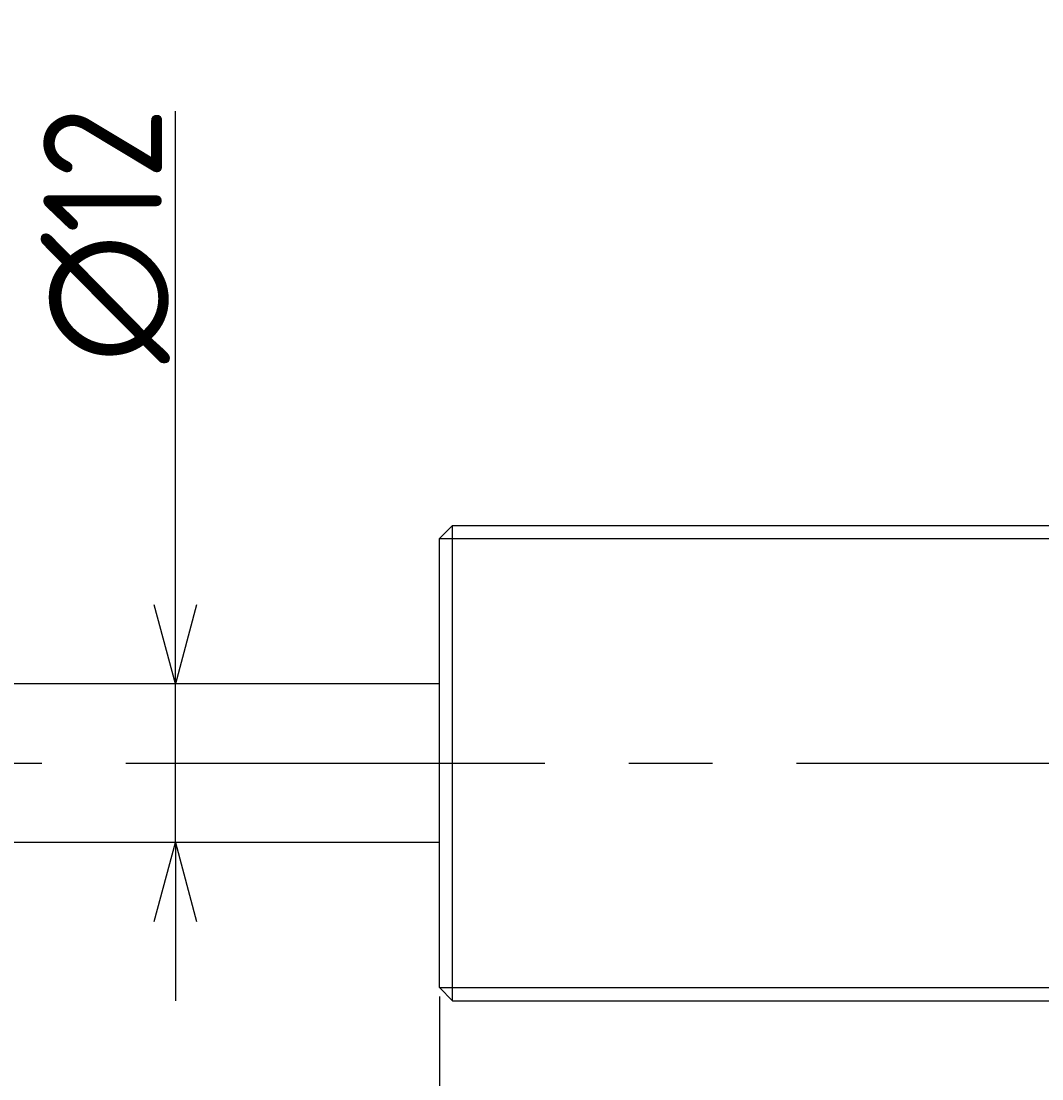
# Model space of a CAD drawing. Extents: x -60 to 483, y 106 to 266.
# Tile 4 of 5: x 248 to 326, y 186 to 266. Entities that reach past the tile are written whole.
import ezdxf

# ---------------------------------------------------------------- set-up
doc = ezdxf.new("R2010")
doc.units = 0
doc.header["$PDMODE"] = 3
doc.header["$PDSIZE"] = 2
doc.linetypes.add('CENTER', pattern=[50.8, 31.75, -6.35, 6.35, -6.35])
doc.layers.get('0').update_dxf_attribs({"linetype": 'CONTINUOUS'})
doc.layers.get('DEFPOINTS').update_dxf_attribs({"linetype": 'CONTINUOUS'})
for name, color, linetype in [('図形', 7, 'CONTINUOUS'), ('図枠', 7, 'CONTINUOUS'), ('寸法_文字', 3, 'CONTINUOUS')]:
    doc.layers.add(name, color=color, linetype=linetype)
doc.layers.get('0').off()
doc.styles.add('DIMENSION', font='isocp.shx', dxfattribs={"bigfont": 'bigfont.shx'})
doc.dimstyles.get("Standard").update_dxf_attribs({"dimtxt": 0.18, "dimasz": 0.18, "dimexe": 0.18, "dimexo": 0.0625, "dimgap": 0.09, "dimtad": 0, "dimtih": 1, "dimtoh": 1, "dimzin": 0, "dimcen": 0.09, "dimazin": 3, "dimtfac": 1, "dimtofl": 0, "dimtmove": 0, "dimatfit": 3})

# ---------------------------------------------------------------- blocks, each defined once
blk = doc.blocks.new('_OPEN30')
at = {"color": 0, "linetype": 'BYBLOCK'}
for p, q in [((-1, 0.268), (0, 0)), ((0, 0), (-1, -0.268)), ((0, 0), (-1, 0))]:
    blk.add_line(p, q, dxfattribs=at)
blk = doc.blocks.new('*U16')
at = {"layer": '寸法_文字', "color": 3, "style": 'DIMENSION'}
blk.add_text('(160)', height=9, dxfattribs=at).set_placement((347.85, 151.45))
blk = doc.blocks.new('*D15')
at = {"layer": 'DEFPOINTS', "color": 0}
for p in [(280, 193), (440, 193), (280, 150)]:
    blk.add_point(p, dxfattribs=at)
at = {"layer": '寸法_文字', "color": 3}
for p, q in [((280, 192), (280, 146)), ((440, 192), (440, 146)), ((434, 150), (286, 150))]:
    blk.add_line(p, q, dxfattribs=at)
at = {"layer": '図枠'}
blk.add_blockref('*U16', (0, 0), dxfattribs=at)
at = {"layer": '寸法_文字', "color": 3, "xscale": 6, "yscale": 6, "zscale": 6, "rotation": 180}
blk.add_blockref('_OPEN30', (280, 150), dxfattribs=at)
at = {"layer": '寸法_文字', "color": 3, "xscale": 6, "yscale": 6, "zscale": 6}
blk.add_blockref('_OPEN30', (440, 150), dxfattribs=at)
blk = doc.blocks.new('*U18')
at = {"layer": '寸法_文字', "color": 3, "style": 'DIMENSION'}
blk.add_text('185', height=9, dxfattribs=at).set_placement((363.764, 131))
blk = doc.blocks.new('*D17')
at = {"layer": 'DEFPOINTS', "color": 0}
for p in [(280, 193.326), (465, 193.326), (280, 130)]:
    blk.add_point(p, dxfattribs=at)
at = {"layer": '寸法_文字', "color": 3}
for p, q in [((280, 192.326), (280, 126)), ((465, 192.326), (465, 126)), ((459, 130), (286, 130))]:
    blk.add_line(p, q, dxfattribs=at)
at = {"layer": '図枠'}
blk.add_blockref('*U18', (0, 0), dxfattribs=at)
at = {"layer": '寸法_文字', "color": 3, "xscale": 6, "yscale": 6, "zscale": 6, "rotation": 180}
blk.add_blockref('_OPEN30', (280, 130), dxfattribs=at)
at = {"layer": '寸法_文字', "color": 3, "xscale": 6, "yscale": 6, "zscale": 6}
blk.add_blockref('_OPEN30', (465, 130), dxfattribs=at)
blk = doc.blocks.new('*U20')
at = {"layer": '寸法_文字', "color": 3, "style": 'DIMENSION'}
blk.add_text('50', height=9, dxfattribs=at).set_placement((248.696, 131))
blk = doc.blocks.new('*D19')
at = {"layer": 'DEFPOINTS', "color": 0}
for p in [(230, 193.326), (280, 193.326), (230, 130)]:
    blk.add_point(p, dxfattribs=at)
at = {"layer": '寸法_文字', "color": 3}
for p, q in [((230, 192.326), (230, 126)), ((280, 192.326), (280, 126)), ((274, 130), (236, 130))]:
    blk.add_line(p, q, dxfattribs=at)
at = {"layer": '図枠'}
blk.add_blockref('*U20', (0, 0), dxfattribs=at)
at = {"layer": '寸法_文字', "color": 3, "xscale": 6, "yscale": 6, "zscale": 6, "rotation": 180}
blk.add_blockref('_OPEN30', (230, 130), dxfattribs=at)
at = {"layer": '寸法_文字', "color": 3, "xscale": 6, "yscale": 6, "zscale": 6}
blk.add_blockref('_OPEN30', (280, 130), dxfattribs=at)
blk = doc.blocks.new('*U24')
at = {"layer": '寸法_文字', "color": 3, "style": 'DIMENSION'}
blk.add_text('(254.5)', height=9, dxfattribs=at).set_placement((319.75, 111.45))
blk = doc.blocks.new('*D23')
at = {"layer": 'DEFPOINTS', "color": 0}
for p in [(210.5, 194.5), (465, 193.326), (210.5, 110)]:
    blk.add_point(p, dxfattribs=at)
at = {"layer": '寸法_文字', "color": 3}
for p, q in [((210.5, 193.5), (210.5, 106)), ((465, 192.326), (465, 106)), ((459, 110), (216.5, 110))]:
    blk.add_line(p, q, dxfattribs=at)
at = {"layer": '図枠'}
blk.add_blockref('*U24', (0, 0), dxfattribs=at)
at = {"layer": '寸法_文字', "color": 3, "xscale": 6, "yscale": 6, "zscale": 6, "rotation": 180}
blk.add_blockref('_OPEN30', (210.5, 110), dxfattribs=at)
at = {"layer": '寸法_文字', "color": 3, "xscale": 6, "yscale": 6, "zscale": 6}
blk.add_blockref('_OPEN30', (465, 110), dxfattribs=at)
blk = doc.blocks.new('*U26')
at = {"layer": '寸法_文字', "color": 3, "style": 'DIMENSION'}
blk.add_text('∅12', height=9, rotation=90, dxfattribs=at).set_placement((259, 240.28))
blk = doc.blocks.new('*D25')
at = {"layer": 'DEFPOINTS', "color": 0}
for p in [(255, 216), (260, 216), (255, 204)]:
    blk.add_point(p, dxfattribs=at)
at = {"layer": '寸法_文字', "color": 3}
for p, q in [((260, 222), (260, 259.37)), ((260, 204), (260, 216)), ((260, 198), (260, 192))]:
    blk.add_line(p, q, dxfattribs=at)
at = {"layer": '図枠'}
blk.add_blockref('*U26', (0, 0), dxfattribs=at)
at = {"layer": '寸法_文字', "color": 3, "xscale": 6, "yscale": 6, "zscale": 6}
for p, rotation in [((260, 216), 270), ((260, 204), 90)]:
    blk.add_blockref('_OPEN30', p, dxfattribs=dict(at, rotation=rotation))

msp = doc.modelspace()

# ---------------------------------------------------------------- linework, layer by layer
at = {"layer": '図形'}
for p, q in [((280, 227), (281, 228)), ((281, 228), (439, 228)), ((281, 192), (281, 228)), ((280, 193), (280, 227)), ((280, 216), (230, 216)), ((280, 204), (230, 204)), ((280, 193), (281, 192)), ((281, 192), (439, 192))]:
    msp.add_line(p, q, dxfattribs=at)
at = {"layer": '図形', "color": 3}
for p, q in [((280, 227), (440, 227)), ((280, 193), (440, 193))]:
    msp.add_line(p, q, dxfattribs=at)
at = {"layer": '図形', "color": 3, "linetype": 'CENTER'}
msp.add_line((205.438, 210), (470.118, 210), dxfattribs=at)

# ---------------------------------------------------------------- dimensions: what is measured, and where the dimension line sits
at = {"layer": '寸法_文字'}
dim = msp.add_linear_dim(base=(260, 216), p1=(255, 204), p2=(255, 216), angle=90, text='%%c<>', dimstyle='Standard', override={"dimscale": 2, "dimse1": 1, "dimse2": 1}, dxfattribs=at)
dim.commit()
dim.dimension.update_dxf_attribs({"geometry": '*D25', "text_midpoint": (260, 250), "dimtype": 128})
for base, p1, p2, picture, middle in [((210.5, 110), (465, 193.326), (210.5, 194.5), '*D23', (337.75, 110)), ((280, 150), (440, 193), (280, 193), '*D15', (360, 150))]:
    dim = msp.add_linear_dim(base=base, p1=p1, p2=p2, text='(<>)', dimstyle='Standard', override={"dimscale": 2}, dxfattribs=at)
    dim.commit()
    dim.dimension.update_dxf_attribs({"geometry": picture, "text_midpoint": middle, "dimtype": 128})
for base, p1, p2, picture, middle in [((230, 130), (280, 193.326), (230, 193.326), '*D19', (255, 130)), ((280, 130), (465, 193.326), (280, 193.326), '*D17', (372.5, 130))]:
    dim = msp.add_linear_dim(base=base, p1=p1, p2=p2, dimstyle='Standard', override={"dimscale": 2}, dxfattribs=at)
    dim.commit()
    dim.dimension.update_dxf_attribs({"geometry": picture, "text_midpoint": middle, "dimtype": 128})

doc.saveas('drawing.dxf')
